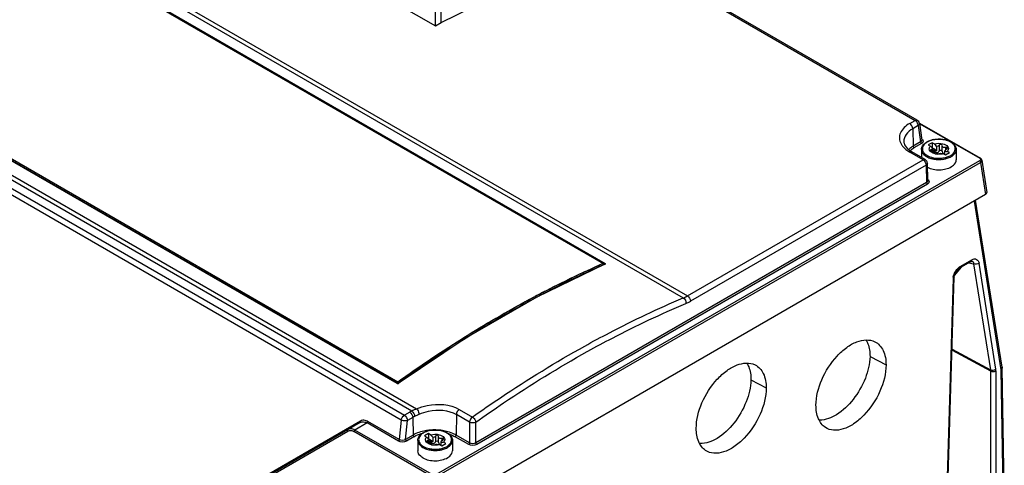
# Model space of a CAD drawing. Header units: inches. Extents: x 0 to 82.7, y 0 to 58.5.
# Tile 79 of 89: x 71.7 to 76.1, y 17.4 to 19.5. Entities that reach past the tile are written whole.
import ezdxf

# ---------------------------------------------------------------- set-up
doc = ezdxf.new("R2010")
doc.units = ezdxf.units.IN
doc.header["$LTSCALE"] = 4.547244
doc.header["$MEASUREMENT"] = 0
doc.layers.get('0').update_dxf_attribs({"linetype": 'CONTINUOUS'})

msp = doc.modelspace()

# ---------------------------------------------------------------- linework, layer by layer
at = {"color": 7, "linetype": 'CONTINUOUS'}
for p, q in [((69.4278, 21.2258), (74.6821, 18.1923)), ((69.4462, 21.2351), (74.7008, 18.2015)), ((68.3882, 20.6256), (73.4736, 17.6896)), ((73.4042, 17.6389), (68.3226, 20.5727)), ((68.3364, 20.5944), (73.418, 17.6606)), ((73.4515, 17.6795), (68.3696, 20.6135)), ((71.5064, 19.9736), (74.326, 18.3457)), ((74.3184, 18.3479), (71.5068, 19.9713)), ((71.5068, 19.9708), (74.3184, 18.3475)), ((71.508, 19.9758), (74.3276, 18.3479)), ((75.7423, 18.9978), (74.2266, 19.8729)), ((74.2266, 19.8662), (75.7324, 18.9968)), ((73.3844, 19.5253), (73.5584, 19.4249)), ((73.5584, 19.4249), (73.5584, 19.5278)), ((73.585, 19.4403), (73.585, 19.511)), ((73.585, 19.4403), (73.7235, 19.5073)), ((73.3854, 17.804), (70.5658, 19.4318)), ((73.3865, 17.8042), (70.5669, 19.432)), ((73.3886, 17.8108), (70.5769, 19.4342)), ((73.5584, 19.4249), (73.585, 19.4403)), ((75.7083, 18.9828), (75.7324, 18.9968)), ((75.7464, 18.973), (75.7222, 18.959)), ((75.7464, 18.973), (75.7577, 18.899)), ((75.7515, 18.983), (76.0254, 18.8248)), ((75.7519, 18.9837), (75.752, 18.9827)), ((75.7519, 18.9837), (75.7636, 18.9077)), ((75.7524, 18.9845), (76.0284, 18.8251)), ((75.7222, 18.959), (75.7234, 18.8792)), ((75.7577, 18.899), (75.7234, 18.8792)), ((75.7619, 18.8919), (75.7276, 18.872)), ((75.7636, 18.9068), (75.7577, 18.899)), ((75.7636, 18.9077), (75.7636, 18.9068)), ((75.81, 18.8955), (75.7926, 18.8855)), ((75.7926, 18.8855), (75.8022, 18.8799)), ((75.8196, 18.89), (75.81, 18.8955)), ((75.81, 18.8955), (75.81, 18.8714)), ((75.831, 18.8593), (75.831, 18.8786)), ((75.8415, 18.8842), (75.8415, 18.8577)), ((75.8561, 18.8816), (75.8561, 18.8819)), ((75.8561, 18.8551), (75.8561, 18.8817)), ((75.7181, 18.8538), (75.7083, 18.8528)), ((75.7686, 18.818), (75.7083, 18.8528)), ((75.7784, 18.8189), (75.7181, 18.8538)), ((75.7616, 18.8648), (75.7616, 18.8287)), ((75.8026, 18.8623), (75.8025, 18.8616)), ((75.8062, 18.8573), (75.809, 18.856)), ((75.8087, 18.8642), (75.8065, 18.864)), ((75.8065, 18.864), (75.8065, 18.8571)), ((75.8136, 18.8555), (75.8136, 18.8686)), ((75.831, 18.8593), (75.8139, 18.8692)), ((75.8224, 18.8604), (75.8224, 18.8547)), ((75.8245, 18.8475), (75.8245, 18.8474)), ((75.8402, 18.8555), (75.8415, 18.8577)), ((75.861, 18.846), (75.8706, 18.8405)), ((75.8644, 18.8458), (75.867, 18.8462)), ((75.867, 18.8425), (75.867, 18.8578)), ((75.8729, 18.8743), (75.8702, 18.8738)), ((75.8702, 18.8738), (75.8702, 18.8625)), ((75.8706, 18.8405), (75.888, 18.8505)), ((75.878, 18.87), (75.8781, 18.8709)), ((75.888, 18.8505), (75.8784, 18.8561)), ((75.919, 18.8648), (75.919, 18.8182)), ((76.0253, 18.8135), (73.5628, 17.3918)), ((73.567, 17.3847), (76.0295, 18.8064)), ((74.7008, 18.2015), (75.7686, 18.818)), ((75.7825, 18.7941), (74.7147, 18.1776)), ((75.7686, 18.818), (75.7784, 18.8189)), ((75.7883, 18.8025), (75.7825, 18.7941)), ((75.7825, 18.7941), (75.7849, 18.715)), ((75.7907, 18.7232), (75.7883, 18.8025)), ((76.0274, 18.8254), (76.0262, 18.8242)), ((76.0319, 18.8224), (76.0284, 18.8251)), ((76.0353, 18.815), (76.0295, 18.8064)), ((76.0295, 18.8064), (76.0519, 18.6606)), ((76.0354, 18.8145), (76.0352, 18.816)), ((76.0352, 18.816), (76.0577, 18.6698)), ((75.7849, 18.715), (73.7417, 17.5354)), ((75.7891, 18.7079), (73.7459, 17.5282)), ((75.7907, 18.7232), (75.7849, 18.715)), ((76.0519, 18.6606), (73.5493, 17.2158)), ((76.0004, 18.6309), (76.1212, 17.8669)), ((76.1267, 17.878), (76.007, 18.6347)), ((74.3267, 18.3452), (74.019, 18.1964)), ((74.315, 18.3464), (74.3184, 18.3479)), ((74.3152, 18.3461), (74.3184, 18.3475)), ((74.3213, 18.3423), (74.318, 18.3409)), ((74.3184, 18.3475), (74.3184, 18.3412)), ((74.3184, 18.3443), (74.3205, 18.3431)), ((74.3276, 18.3451), (74.3213, 18.3423)), ((74.3268, 18.3453), (74.3267, 18.3452)), ((75.9331, 18.3264), (75.9854, 18.3566)), ((75.9368, 18.3345), (75.9891, 18.3647)), ((75.9758, 18.351), (75.9979, 18.3471)), ((75.9855, 18.3566), (75.9876, 18.3577)), ((75.9876, 18.3577), (75.9911, 18.3585)), ((75.9911, 18.3585), (75.9927, 18.358)), ((75.9979, 18.3471), (76.0738, 17.8668)), ((76.0983, 17.8694), (76.0223, 18.3496)), ((75.9104, 18.2867), (75.9147, 18.3042)), ((75.9124, 18.2948), (75.9434, 18.3323)), ((75.9147, 18.3042), (75.9204, 18.3142)), ((75.9204, 18.3142), (75.9342, 18.327)), ((75.9342, 18.327), (75.9331, 18.3264)), ((75.9052, 18.28), (75.8482, 16.419)), ((75.8533, 16.4257), (75.9104, 18.2867)), ((74.019, 18.1964), (73.6986, 18.0114)), ((73.6986, 18.0114), (73.39, 17.8044)), ((74.2468, 17.9491), (74.2492, 17.9504)), ((75.9002, 17.9549), (76.0742, 17.8618)), ((75.9004, 17.9597), (76.0738, 17.8668)), ((75.5283, 17.927), (75.601, 17.8892)), ((76.0742, 17.8618), (76.0742, 16.5619)), ((76.0988, 17.862), (76.0988, 16.5621)), ((76.127, 17.8752), (76.1212, 17.8669)), ((76.1212, 17.8669), (76.1312, 17.2712)), ((76.1267, 17.878), (76.1268, 17.8757)), ((76.137, 17.2793), (76.127, 17.8752)), ((73.3886, 17.8108), (73.3886, 17.8044)), ((73.3924, 17.8054), (73.3909, 17.8043)), ((74.9886, 17.8207), (75.058, 17.7846)), ((73.3872, 17.8035), (73.3854, 17.804)), ((73.3866, 17.8042), (73.3864, 17.8042)), ((73.3883, 17.8039), (73.3866, 17.8042)), ((73.3886, 17.8036), (73.3872, 17.8035)), ((73.39, 17.8044), (73.3883, 17.8039)), ((73.4422, 17.6745), (73.418, 17.6606)), ((73.6661, 17.6871), (73.7261, 17.6524)), ((73.2174, 17.6275), (72.2091, 17.0454)), ((73.2186, 17.6343), (72.2654, 17.084)), ((73.395, 17.5503), (73.253, 17.6322)), ((73.4042, 17.6389), (73.395, 17.5503)), ((73.423, 17.5511), (73.4319, 17.6367)), ((73.4561, 17.6507), (73.4319, 17.6367)), ((73.4561, 17.6507), (73.4573, 17.5709)), ((73.6537, 17.6643), (73.6523, 17.5709)), ((73.7139, 17.6296), (73.6537, 17.6643)), ((73.7139, 17.6296), (73.7139, 17.5354)), ((73.7417, 17.5354), (73.7417, 17.6296)), ((72.2079, 17.0386), (73.1611, 17.5889)), ((73.5391, 17.3852), (73.1893, 17.5872)), ((73.2489, 17.6257), (73.1934, 17.5937)), ((73.5433, 17.3917), (73.1934, 17.5937)), ((73.3909, 17.5438), (73.2489, 17.6257)), ((73.4573, 17.5709), (73.423, 17.5511)), ((73.4615, 17.5637), (73.4271, 17.5439)), ((73.4788, 17.5468), (73.4788, 17.5002)), ((73.5272, 17.5776), (73.5098, 17.5675)), ((73.5098, 17.5675), (73.5195, 17.562)), ((73.5198, 17.5443), (73.5197, 17.5437)), ((73.5234, 17.5393), (73.5262, 17.538)), ((73.5259, 17.5462), (73.5238, 17.546)), ((73.5238, 17.546), (73.5238, 17.5392)), ((73.5369, 17.572), (73.5272, 17.5776)), ((73.5272, 17.5776), (73.5272, 17.5535)), ((73.5308, 17.5376), (73.5308, 17.5506)), ((73.5482, 17.5414), (73.5312, 17.5512)), ((73.5396, 17.5425), (73.5396, 17.5368)), ((73.5482, 17.5414), (73.5482, 17.5607)), ((73.5574, 17.5375), (73.5587, 17.5397)), ((73.5587, 17.5662), (73.5587, 17.5397)), ((73.5733, 17.5637), (73.5733, 17.564)), ((73.5733, 17.5371), (73.5733, 17.5637)), ((73.5842, 17.5246), (73.5842, 17.5399)), ((73.5901, 17.5563), (73.5874, 17.5559)), ((73.5874, 17.5559), (73.5874, 17.5445)), ((73.5952, 17.552), (73.5953, 17.5529)), ((73.6052, 17.5326), (73.5956, 17.5381)), ((73.6363, 17.5468), (73.6363, 17.5002)), ((73.7097, 17.5282), (73.6481, 17.5637)), ((73.7139, 17.5354), (73.6523, 17.5709)), ((73.5417, 17.5296), (73.5417, 17.5295)), ((73.5782, 17.5281), (73.5878, 17.5225)), ((73.5816, 17.5279), (73.5842, 17.5282)), ((73.5878, 17.5225), (73.6052, 17.5326))]:
    msp.add_line(p, q, dxfattribs=at)
for points in [[(76.0352, 18.816), (76.0345, 18.8186), (76.0319, 18.8224)], [(74.326, 18.3457), (74.3263, 18.3466), (74.3268, 18.3474), (74.3276, 18.3479)], [(74.3267, 18.3452), (74.327, 18.3453), (74.3276, 18.3451)], [(76.127, 17.8752), (76.1269, 17.8761), (76.1269, 17.877), (76.1267, 17.878)], [(73.3864, 17.8042), (73.3861, 17.8043), (73.3854, 17.804)], [(73.39, 17.8044), (73.3903, 17.8045), (73.3909, 17.8043)]]:
    msp.add_lwpolyline(points, dxfattribs=at)
for centre, radius, start, end in [((75.7323, 18.9807), 0.0198, 8.7876, 25.8662), ((75.804, 18.8608), 0.0405, 137.1595, 142.7893), ((75.8217, 18.8359), 0.0726, 119.0987, 122.8381), ((75.8344, 18.8078), 0.1034, 105.4971, 110.5363), ((75.9122, 18.9781), 0.1475, 221.7602, 223.5096), ((75.9096, 18.9757), 0.1439, 223.5141, 224.0961), ((75.8376, 18.7965), 0.1152, 101.4888, 105.525), ((75.929, 18.9876), 0.1466, 221.7559, 224.0997), ((75.9215, 18.9802), 0.136, 224.0737, 228.3157), ((75.8586, 18.8386), 0.0691, 58.7064, 60.0046), ((75.7637, 18.8003), 0.0882, 132.5473, 134.0452), ((75.7681, 18.7942), 0.0874, 131.62, 132.2868), ((75.7774, 18.957), 0.119, 236.3115, 238.4409), ((75.7811, 18.9628), 0.1259, 238.4352, 240.0065), ((75.9064, 18.9726), 0.1394, 224.0875, 226.2838), ((75.8146, 18.8719), 0.0169, 250.4615, 255.7261), ((75.9033, 18.9693), 0.1349, 226.2927, 226.8506), ((75.7987, 18.8089), 0.0481, 70.0716, 75.8462), ((75.902, 18.9679), 0.133, 226.8505, 227.4441), ((75.9003, 18.9661), 0.1305, 227.4431, 228.3509), ((75.8388, 18.9081), 0.065, 256.3851, 257.822), ((75.8429, 18.9035), 0.0603, 285.0714, 287.3893), ((75.8816, 18.9128), 0.0569, 255.1116, 258.7268), ((75.8806, 18.9077), 0.0517, 258.7197, 262.973), ((75.8894, 18.8407), 0.0291, 121.7612, 125.138), ((75.88, 18.9028), 0.0468, 262.9655, 267.9593), ((75.7686, 18.8019), 0.0197, 21.2816, 59.9239), ((75.8403, 18.9546), 0.1353, 266.836, 276.6502), ((75.8403, 18.9533), 0.1285, 266.8351, 276.6493), ((75.8414, 18.9449), 0.1256, 276.6398, 282.4982), ((75.843, 18.9377), 0.1181, 282.5459, 283.3551), ((75.8444, 18.9319), 0.1122, 283.3266, 287.2129), ((75.8463, 18.9248), 0.0993, 287.2363, 289.0421), ((76.1486, 14.1891), 4.5375, 113.7945, 117.8496), ((76.1704, 14.135), 4.6019, 113.7764, 117.5184), ((76.1623, 14.1516), 4.5832, 113.7674, 117.2929), ((76.1278, 14.2238), 4.5032, 113.7361, 117.3242), ((76.0087, 18.331), 0.039, 118.2999, 120.1766), ((75.9653, 18.2776), 0.0601, 170.9785, 177.685), ((76.2795, 13.9218), 4.8411, 117.2791, 118.0278), ((76.2848, 13.9124), 4.8522, 117.5017, 117.9498), ((76.4739, 13.5675), 5.2452, 118.0831, 121.9022), ((76.4235, 13.6549), 5.1444, 118.0456, 121.9397), ((76.3645, 13.7716), 5.0074, 118.0313, 119.5345), ((76.3024, 13.8873), 4.8761, 117.7901, 118.0256), ((74.6187, 18.3447), 0.1651, 292.5814, 299.821), ((76.4631, 13.597), 5.2079, 119.5318, 120.6189), ((76.8166, 13.0248), 5.887, 122.10018, 125.61231), ((76.759, 13.1106), 5.7838, 122.0688, 125.64368), ((76.6151, 13.3374), 5.5152, 121.8841, 122.0527), ((73.7112, 17.142), 0.597, 113.4576, 115.7893), ((73.2261, 17.5861), 0.0458, 60.0337, 64.5805), ((73.2271, 17.5868), 0.0523, 60.2397, 65.7767), ((74.1518, 16.2584), 1.5567, 115.3521, 116.2097), ((73.5516, 17.4898), 0.1034, 105.4971, 110.5363), ((73.5548, 17.4785), 0.1152, 101.4888, 105.525), ((73.5548, 17.3568), 0.2374, 88.7582, 95.0099), ((73.5551, 17.3611), 0.2331, 81.2574, 88.8014), ((73.5212, 17.5429), 0.0405, 137.1595, 142.7893), ((73.5389, 17.5179), 0.0726, 119.0987, 122.8381), ((73.6295, 17.6602), 0.1475, 221.7602, 223.5096), ((73.6268, 17.6577), 0.1439, 223.5141, 224.0961), ((73.6237, 17.6546), 0.1394, 224.0875, 226.2838), ((73.5318, 17.5539), 0.0169, 250.4615, 255.7261), ((73.6205, 17.6514), 0.1349, 226.2927, 226.8506), ((73.5159, 17.4909), 0.0481, 70.0716, 75.8462), ((73.6192, 17.65), 0.133, 226.8505, 227.4441), ((73.6175, 17.6481), 0.1305, 227.4431, 228.3509), ((73.6462, 17.6696), 0.1466, 221.7559, 224.0997), ((73.6387, 17.6623), 0.136, 224.0737, 228.3157), ((73.5989, 17.5949), 0.0569, 255.1116, 258.7268), ((73.5979, 17.5898), 0.0517, 258.7197, 262.973), ((73.6066, 17.5227), 0.0291, 121.7612, 125.138), ((73.5972, 17.5848), 0.0468, 262.9655, 267.9593), ((73.5758, 17.5207), 0.0691, 58.7064, 60.0046), ((73.5661, 17.4125), 0.1723, 69.3906, 74.3072), ((73.5561, 17.5901), 0.065, 256.3851, 257.822), ((73.5575, 17.6366), 0.1353, 266.836, 276.6502), ((73.5575, 17.6354), 0.1285, 266.8351, 276.6493), ((73.5587, 17.627), 0.1256, 276.6398, 282.4982), ((73.5602, 17.5856), 0.0603, 285.0714, 287.3893), ((73.5602, 17.6197), 0.1181, 282.5459, 283.3551), ((73.5616, 17.6139), 0.1122, 283.3266, 287.2129), ((73.5635, 17.6068), 0.0993, 287.2363, 289.0421)]:
    msp.add_arc(centre, radius, start, end, dxfattribs=at)
msp.add_ellipse((76.0379, 18.6686), major_axis=(0.0198, 0.0002), ratio=0.575802, start_param=-0.794762, end_param=0.081981, dxfattribs=at)
for points, knots in [([(75.7083, 18.9828), (75.6909, 18.9727), (75.6669, 18.9523), (75.6595, 18.9145), (75.6649, 18.8976), (75.669, 18.8901)], [0, 0, 0, 0, 0.541868, 0.76896, 1, 1, 1, 1]), ([(75.7222, 18.959), (75.7105, 18.9522), (75.6904, 18.9368), (75.6811, 18.912), (75.6813, 18.901)], [0, 0, 0, 0, 0.551147, 1, 1, 1, 1]), ([(75.669, 18.8901), (75.671, 18.8865), (75.6812, 18.8713), (75.6961, 18.8599), (75.7083, 18.8528)], [0, 0, 0, 0, 0.226182, 1, 1, 1, 1]), ([(75.6813, 18.901), (75.6814, 18.8984), (75.6831, 18.8859), (75.6912, 18.8751), (75.6983, 18.8683)], [0, 0, 0, 0, 0.209776, 1, 1, 1, 1]), ([(75.7616, 18.8648), (75.7616, 18.8678), (75.7637, 18.881), (75.7739, 18.8914), (75.7824, 18.8969)], [0, 0, 0, 0, 0.231426, 1, 1, 1, 1]), ([(75.7695, 18.9024), (75.7695, 18.8993), (75.7667, 18.895), (75.763, 18.8925), (75.7619, 18.8919)], [0, 0, 0, 0, 0.705062, 1, 1, 1, 1]), ([(75.7718, 18.8853), (75.7682, 18.8806), (75.7632, 18.8691), (75.7674, 18.8571), (75.7706, 18.8523)], [0, 0, 0, 0, 0.503646, 1, 1, 1, 1]), ([(75.7929, 18.9014), (75.7911, 18.9005), (75.7843, 18.897), (75.7781, 18.8924), (75.7743, 18.8883)], [0, 0, 0, 0, 0.270396, 1, 1, 1, 1]), ([(75.8271, 18.9105), (75.8241, 18.9102), (75.8123, 18.9085), (75.8008, 18.9051), (75.7929, 18.9014)], [0, 0, 0, 0, 0.262884, 1, 1, 1, 1]), ([(75.8561, 18.8821), (75.8561, 18.8849), (75.85, 18.8903), (75.8432, 18.8869), (75.8415, 18.8842)], [0, 0, 0, 0, 0.466342, 1, 1, 1, 1]), ([(75.8591, 18.8905), (75.8671, 18.8883), (75.8786, 18.883), (75.8847, 18.869), (75.8828, 18.8626), (75.8813, 18.8599)], [0, 0, 0, 0, 0.570515, 0.787664, 1, 1, 1, 1]), ([(75.91, 18.8837), (75.9072, 18.8879), (75.902, 18.8929), (75.8962, 18.8967), (75.8945, 18.8977)], [0, 0, 0, 0, 0.728387, 1, 1, 1, 1]), ([(75.8952, 18.8987), (75.8976, 18.8973), (75.9061, 18.8918), (75.9134, 18.8839), (75.9163, 18.8771)], [0, 0, 0, 0, 0.274925, 1, 1, 1, 1]), ([(75.7616, 18.8648), (75.7616, 18.8618), (75.764, 18.8481), (75.7755, 18.8379), (75.7846, 18.8326)], [0, 0, 0, 0, 0.22101, 1, 1, 1, 1]), ([(75.7706, 18.8523), (75.7716, 18.8509), (75.7762, 18.845), (75.7824, 18.8404), (75.7874, 18.8375)], [0, 0, 0, 0, 0.229136, 1, 1, 1, 1]), ([(75.8039, 18.8635), (75.8036, 18.8634), (75.8031, 18.8631), (75.8027, 18.8625), (75.8026, 18.8623)], [0, 0, 0, 0, 0.535906, 1, 1, 1, 1]), ([(75.8065, 18.864), (75.8061, 18.864), (75.8052, 18.8639), (75.8043, 18.8637), (75.8039, 18.8635)], [0, 0, 0, 0, 0.53534, 1, 1, 1, 1]), ([(75.8151, 18.8541), (75.8175, 18.8533), (75.8207, 18.8518), (75.8245, 18.8489), (75.8245, 18.8475)], [0, 0, 0, 0, 0.651043, 1, 1, 1, 1]), ([(75.8245, 18.8474), (75.8245, 18.8452), (75.832, 18.8445), (75.8365, 18.8439), (75.8391, 18.8452)], [0, 0, 0, 0, 0.424759, 1, 1, 1, 1]), ([(75.8378, 18.8531), (75.8382, 18.8534), (75.8391, 18.8542), (75.8398, 18.855), (75.8402, 18.8555)], [0, 0, 0, 0, 0.50176, 1, 1, 1, 1]), ([(75.8391, 18.8452), (75.8397, 18.8455), (75.8431, 18.8468), (75.8467, 18.8474), (75.8496, 18.8478)], [0, 0, 0, 0, 0.18449, 1, 1, 1, 1]), ([(75.8415, 18.8577), (75.843, 18.8606), (75.8503, 18.8652), (75.8561, 18.8586), (75.8561, 18.8556)], [0, 0, 0, 0, 0.525436, 1, 1, 1, 1]), ([(75.8573, 18.8499), (75.8576, 18.8493), (75.8584, 18.8481), (75.8595, 18.8472), (75.8601, 18.8468)], [0, 0, 0, 0, 0.505821, 1, 1, 1, 1]), ([(75.867, 18.8578), (75.8671, 18.8584), (75.8683, 18.8611), (75.8707, 18.8631), (75.8726, 18.8644)], [0, 0, 0, 0, 0.191525, 1, 1, 1, 1]), ([(75.8741, 18.8654), (75.8746, 18.8657), (75.8755, 18.8664), (75.8763, 18.8672), (75.8767, 18.8676)], [0, 0, 0, 0, 0.512268, 1, 1, 1, 1]), ([(75.8767, 18.8676), (75.877, 18.868), (75.8775, 18.8687), (75.8779, 18.8696), (75.878, 18.87)], [0, 0, 0, 0, 0.528019, 1, 1, 1, 1]), ([(75.8787, 18.8309), (75.8892, 18.8346), (75.9077, 18.8433), (75.9161, 18.864), (75.9147, 18.8722)], [0, 0, 0, 0, 0.573374, 1, 1, 1, 1]), ([(75.904, 18.8381), (75.9063, 18.8399), (75.914, 18.8469), (75.919, 18.8573), (75.919, 18.8648)], [0, 0, 0, 0, 0.284103, 1, 1, 1, 1]), ([(75.7884, 18.784), (75.8053, 18.7754), (75.8436, 18.7691), (75.8819, 18.7774), (75.8976, 18.787)], [0, 0, 0, 0, 0.506156, 1, 1, 1, 1]), ([(75.8976, 18.787), (75.9009, 18.789), (75.9113, 18.7964), (75.919, 18.8091), (75.919, 18.8182)], [0, 0, 0, 0, 0.293502, 1, 1, 1, 1]), ([(76.0254, 18.8248), (76.0262, 18.8244), (76.0286, 18.8227), (76.0296, 18.8191), (76.0288, 18.8172)], [0, 0, 0, 0, 0.303202, 1, 1, 1, 1]), ([(76.0286, 18.8254), (76.0284, 18.8255), (76.028, 18.8257), (76.0276, 18.8255), (76.0274, 18.8254)], [0, 0, 0, 0, 0.464546, 1, 1, 1, 1]), ([(76.0289, 18.8091), (76.0289, 18.8089), (76.0289, 18.8085), (76.0286, 18.8081), (76.0284, 18.808)], [0, 0, 0, 0, 0.483878, 1, 1, 1, 1]), ([(75.7966, 18.7183), (75.7966, 18.7152), (75.7938, 18.7109), (75.7902, 18.7085), (75.7891, 18.7079)], [0, 0, 0, 0, 0.705414, 1, 1, 1, 1]), ([(74.3276, 18.3479), (74.3281, 18.3476), (74.329, 18.3465), (74.3281, 18.3453), (74.3276, 18.3451)], [0, 0, 0, 0, 0.521677, 1, 1, 1, 1]), ([(75.9902, 18.3653), (75.9965, 18.3687), (76.0137, 18.3719), (76.0212, 18.3564), (76.0223, 18.3496)], [0, 0, 0, 0, 0.50954, 1, 1, 1, 1]), ([(75.9927, 18.358), (75.9954, 18.3569), (75.9978, 18.3524), (75.9979, 18.3483), (75.9979, 18.3471)], [0, 0, 0, 0, 0.700502, 1, 1, 1, 1]), ([(73.3885, 17.8112), (73.4396, 17.8478), (73.6405, 17.987), (73.8502, 18.1136), (74.0105, 18.1987)], [0, 0, 0, 0, 0.257182, 1, 1, 1, 1]), ([(74.2357, 17.9743), (74.2727, 17.9949), (74.4185, 18.0735), (74.5684, 18.1445), (74.6821, 18.1923)], [0, 0, 0, 0, 0.255688, 1, 1, 1, 1]), ([(74.2492, 17.9504), (74.2861, 17.9709), (74.4315, 18.0492), (74.581, 18.1199), (74.6943, 18.1674)], [0, 0, 0, 0, 0.255665, 1, 1, 1, 1]), ([(73.8106, 18.0789), (73.7754, 18.0581), (73.6331, 17.9716), (73.4946, 17.8786), (73.3924, 17.8054)], [0, 0, 0, 0, 0.245314, 1, 1, 1, 1]), ([(75.2835, 17.7059), (75.2835, 17.7453), (75.305, 17.8271), (75.3606, 17.9143), (75.4202, 17.9685), (75.4754, 18.0009), (75.526, 18.0059), (75.5503, 17.994)], [0, 0, 0, 0, 0.269411, 0.560667, 0.695735, 0.814671, 1, 1, 1, 1]), ([(75.5114, 18), (75.5143, 17.9952), (75.5255, 17.9725), (75.5286, 17.9465), (75.5283, 17.927)], [0, 0, 0, 0, 0.224947, 1, 1, 1, 1]), ([(75.5503, 17.994), (75.5666, 17.986), (75.595, 17.9527), (75.6009, 17.9114), (75.6009, 17.8892)], [0, 0, 0, 0, 0.448861, 1, 1, 1, 1]), ([(73.7259, 17.6526), (73.7679, 17.6823), (73.9335, 17.7962), (74.1049, 17.9017), (74.2357, 17.9743)], [0, 0, 0, 0, 0.255822, 1, 1, 1, 1]), ([(73.7417, 17.6296), (73.7832, 17.6591), (73.9472, 17.7723), (74.1172, 17.877), (74.2468, 17.9491)], [0, 0, 0, 0, 0.255694, 1, 1, 1, 1]), ([(74.7408, 17.6015), (74.7408, 17.6409), (74.7623, 17.7226), (74.8179, 17.8097), (74.8774, 17.8638), (74.9325, 17.8962), (74.9831, 17.9013), (75.0074, 17.8893)], [0, 0, 0, 0, 0.269413, 0.560671, 0.695739, 0.814673, 1, 1, 1, 1]), ([(74.9706, 17.8955), (74.9737, 17.8906), (74.9856, 17.8675), (74.9889, 17.8408), (74.9886, 17.8207)], [0, 0, 0, 0, 0.224332, 1, 1, 1, 1]), ([(75.5283, 17.927), (75.5278, 17.8935), (75.5105, 17.8234), (75.4573, 17.7319), (75.3868, 17.6628), (75.3269, 17.6383), (75.3001, 17.6385)], [0, 0, 0, 0, 0.255046, 0.536364, 0.796373, 1, 1, 1, 1]), ([(75.0074, 17.8893), (75.0236, 17.8813), (75.052, 17.848), (75.0579, 17.8068), (75.0579, 17.7846)], [0, 0, 0, 0, 0.448862, 1, 1, 1, 1]), ([(75.6009, 17.8892), (75.601, 17.8484), (75.5783, 17.764), (75.5196, 17.6751), (75.4577, 17.6212), (75.4105, 17.5969), (75.3648, 17.5896), (75.3368, 17.5982), (75.3259, 17.6055)], [0, 0, 0, 0, 0.271603, 0.563991, 0.697999, 0.814558, 0.913111, 1, 1, 1, 1]), ([(74.9886, 17.8207), (74.9881, 17.787), (74.9706, 17.7163), (74.9168, 17.6244), (74.8455, 17.5553), (74.7851, 17.5314), (74.7584, 17.5322)], [0, 0, 0, 0, 0.255787, 0.537756, 0.797526, 1, 1, 1, 1]), ([(73.3909, 17.8043), (73.3906, 17.8041), (73.3898, 17.8038), (73.389, 17.8036), (73.3886, 17.8036)], [0, 0, 0, 0, 0.466028, 1, 1, 1, 1]), ([(75.0579, 17.7846), (75.0579, 17.7439), (75.0353, 17.6596), (74.9766, 17.5708), (74.9148, 17.5169), (74.8677, 17.4927), (74.822, 17.4854), (74.794, 17.494), (74.7832, 17.5012)], [0, 0, 0, 0, 0.271601, 0.563988, 0.697996, 0.814557, 0.913111, 1, 1, 1, 1]), ([(73.4736, 17.6896), (73.489, 17.6966), (73.5512, 17.7164), (73.6242, 17.7113), (73.6661, 17.6871)], [0, 0, 0, 0, 0.259332, 1, 1, 1, 1]), ([(73.4736, 17.6896), (73.475, 17.6881), (73.4804, 17.6808), (73.4842, 17.6721), (73.4853, 17.6652)], [0, 0, 0, 0, 0.227554, 1, 1, 1, 1]), ([(73.4853, 17.6652), (73.4987, 17.6716), (73.553, 17.6895), (73.617, 17.6855), (73.6537, 17.6643)], [0, 0, 0, 0, 0.260113, 1, 1, 1, 1]), ([(75.3259, 17.6055), (75.3119, 17.6149), (75.2886, 17.6473), (75.2835, 17.6854), (75.2835, 17.7059)], [0, 0, 0, 0, 0.451041, 1, 1, 1, 1]), ([(73.2186, 17.6343), (73.2191, 17.6332), (73.2206, 17.631), (73.2182, 17.6289), (73.2174, 17.6291)], [0, 0, 0, 0, 0.599584, 1, 1, 1, 1]), ([(73.2174, 17.6275), (73.2234, 17.631), (73.2343, 17.632), (73.2433, 17.6286), (73.2457, 17.6274)], [0, 0, 0, 0, 0.724234, 1, 1, 1, 1]), ([(73.2485, 17.6345), (73.246, 17.6357), (73.2364, 17.6392), (73.225, 17.638), (73.2186, 17.6343)], [0, 0, 0, 0, 0.275605, 1, 1, 1, 1]), ([(73.4319, 17.6367), (73.4299, 17.6359), (73.4207, 17.6339), (73.4106, 17.6354), (73.4042, 17.6389)], [0, 0, 0, 0, 0.231134, 1, 1, 1, 1]), ([(73.7262, 17.6524), (73.7324, 17.6488), (73.7388, 17.6407), (73.7414, 17.6318), (73.7417, 17.6296)], [0, 0, 0, 0, 0.765905, 1, 1, 1, 1]), ([(73.1611, 17.5889), (73.1605, 17.5901), (73.1591, 17.5922), (73.1614, 17.5943), (73.1623, 17.5941)], [0, 0, 0, 0, 0.599588, 1, 1, 1, 1]), ([(73.1934, 17.5937), (73.1908, 17.5952), (73.1812, 17.5998), (73.1689, 17.5995), (73.1623, 17.5957)], [0, 0, 0, 0, 0.282989, 1, 1, 1, 1]), ([(73.5341, 17.5933), (73.5269, 17.5927), (73.5004, 17.5891), (73.4743, 17.5807), (73.4573, 17.5709)], [0, 0, 0, 0, 0.267291, 1, 1, 1, 1]), ([(73.5102, 17.5835), (73.5083, 17.5826), (73.5016, 17.5791), (73.4953, 17.5745), (73.4915, 17.5704)], [0, 0, 0, 0, 0.270396, 1, 1, 1, 1]), ([(73.5444, 17.5926), (73.5413, 17.5922), (73.5296, 17.5906), (73.518, 17.5872), (73.5102, 17.5835)], [0, 0, 0, 0, 0.262884, 1, 1, 1, 1]), ([(73.6523, 17.5709), (73.6496, 17.5725), (73.6378, 17.5787), (73.6251, 17.5834), (73.6153, 17.5861)], [0, 0, 0, 0, 0.23692, 1, 1, 1, 1]), ([(74.7832, 17.5012), (74.7692, 17.5106), (74.7459, 17.543), (74.7408, 17.581), (74.7408, 17.6015)], [0, 0, 0, 0, 0.45104, 1, 1, 1, 1]), ([(73.4615, 17.5637), (73.4645, 17.5654), (73.4773, 17.5722), (73.4912, 17.577), (73.502, 17.5797)], [0, 0, 0, 0, 0.23608, 1, 1, 1, 1]), ([(73.4788, 17.5468), (73.4788, 17.5499), (73.4809, 17.563), (73.4911, 17.5734), (73.4996, 17.5789)], [0, 0, 0, 0, 0.231426, 1, 1, 1, 1]), ([(73.4788, 17.5468), (73.4788, 17.5438), (73.4812, 17.5302), (73.4927, 17.52), (73.5018, 17.5147)], [0, 0, 0, 0, 0.22101, 1, 1, 1, 1]), ([(73.489, 17.5673), (73.4855, 17.5627), (73.4805, 17.5511), (73.4846, 17.5392), (73.4878, 17.5344)], [0, 0, 0, 0, 0.503646, 1, 1, 1, 1]), ([(73.5212, 17.5455), (73.5209, 17.5454), (73.5203, 17.5451), (73.5199, 17.5446), (73.5198, 17.5443)], [0, 0, 0, 0, 0.535906, 1, 1, 1, 1]), ([(73.5238, 17.546), (73.5233, 17.546), (73.5224, 17.5459), (73.5215, 17.5457), (73.5212, 17.5455)], [0, 0, 0, 0, 0.53534, 1, 1, 1, 1]), ([(73.555, 17.5351), (73.5555, 17.5355), (73.5563, 17.5362), (73.557, 17.5371), (73.5574, 17.5375)], [0, 0, 0, 0, 0.50176, 1, 1, 1, 1]), ([(73.5733, 17.5641), (73.5733, 17.5669), (73.5672, 17.5724), (73.5604, 17.5689), (73.5587, 17.5662)], [0, 0, 0, 0, 0.466342, 1, 1, 1, 1]), ([(73.5587, 17.5397), (73.5602, 17.5427), (73.5675, 17.5473), (73.5733, 17.5406), (73.5733, 17.5376)], [0, 0, 0, 0, 0.525436, 1, 1, 1, 1]), ([(73.5764, 17.5725), (73.5843, 17.5703), (73.5959, 17.5651), (73.6019, 17.5511), (73.6001, 17.5446), (73.5985, 17.542)], [0, 0, 0, 0, 0.570515, 0.787664, 1, 1, 1, 1]), ([(73.5842, 17.5399), (73.5843, 17.5404), (73.5855, 17.5432), (73.5879, 17.5451), (73.5899, 17.5465)], [0, 0, 0, 0, 0.191525, 1, 1, 1, 1]), ([(73.5913, 17.5474), (73.5918, 17.5477), (73.5927, 17.5484), (73.5935, 17.5492), (73.5939, 17.5496)], [0, 0, 0, 0, 0.512268, 1, 1, 1, 1]), ([(73.5939, 17.5496), (73.5942, 17.55), (73.5947, 17.5507), (73.5951, 17.5516), (73.5952, 17.552)], [0, 0, 0, 0, 0.528019, 1, 1, 1, 1]), ([(73.5959, 17.513), (73.6064, 17.5166), (73.6249, 17.5254), (73.6334, 17.5461), (73.632, 17.5542)], [0, 0, 0, 0, 0.573374, 1, 1, 1, 1]), ([(73.6272, 17.5657), (73.6244, 17.5699), (73.6192, 17.5749), (73.6134, 17.5788), (73.6118, 17.5798)], [0, 0, 0, 0, 0.728387, 1, 1, 1, 1]), ([(73.6124, 17.5808), (73.6148, 17.5794), (73.6233, 17.5738), (73.6306, 17.5659), (73.6336, 17.5592)], [0, 0, 0, 0, 0.274925, 1, 1, 1, 1]), ([(73.6212, 17.5201), (73.6235, 17.5219), (73.6312, 17.5289), (73.6363, 17.5394), (73.6363, 17.5468)], [0, 0, 0, 0, 0.284103, 1, 1, 1, 1]), ([(73.5018, 17.4681), (73.4984, 17.4701), (73.4873, 17.4775), (73.4788, 17.4907), (73.4788, 17.5002)], [0, 0, 0, 0, 0.295608, 1, 1, 1, 1]), ([(73.4878, 17.5344), (73.4888, 17.5329), (73.4934, 17.527), (73.4996, 17.5224), (73.5046, 17.5195)], [0, 0, 0, 0, 0.229136, 1, 1, 1, 1]), ([(73.5018, 17.5147), (73.5038, 17.5135), (73.5125, 17.5091), (73.5218, 17.5061), (73.5291, 17.5044)], [0, 0, 0, 0, 0.234898, 1, 1, 1, 1]), ([(73.5323, 17.5362), (73.5347, 17.5353), (73.538, 17.5338), (73.5417, 17.531), (73.5417, 17.5296)], [0, 0, 0, 0, 0.651043, 1, 1, 1, 1]), ([(73.5417, 17.5294), (73.5417, 17.5273), (73.5492, 17.5266), (73.5537, 17.5259), (73.5563, 17.5272)], [0, 0, 0, 0, 0.424759, 1, 1, 1, 1]), ([(73.5563, 17.5272), (73.5569, 17.5275), (73.5603, 17.5288), (73.5639, 17.5295), (73.5668, 17.5298)], [0, 0, 0, 0, 0.18449, 1, 1, 1, 1]), ([(73.5745, 17.532), (73.5748, 17.5313), (73.5756, 17.5301), (73.5767, 17.5292), (73.5774, 17.5289)], [0, 0, 0, 0, 0.505821, 1, 1, 1, 1]), ([(73.6149, 17.4691), (73.6181, 17.471), (73.6285, 17.4784), (73.6363, 17.4911), (73.6363, 17.5002)], [0, 0, 0, 0, 0.293502, 1, 1, 1, 1]), ([(73.5018, 17.4681), (73.5187, 17.4583), (73.5586, 17.4509), (73.5984, 17.459), (73.6149, 17.4691)], [0, 0, 0, 0, 0.502006, 1, 1, 1, 1])]:
    msp.add_open_spline(points, degree=3, knots=knots, dxfattribs=at)
for points in [[(75.7222, 18.959), (75.722, 18.9682), (75.7162, 18.9782), (75.7083, 18.9828)], [(75.7324, 18.9968), (75.7353, 18.9984), (75.7394, 18.9994), (75.7423, 18.9978)], [(75.737, 18.9933), (75.7356, 18.9946), (75.7341, 18.9958), (75.7324, 18.9968)], [(75.7422, 18.9865), (75.7408, 18.989), (75.739, 18.9913), (75.737, 18.9933)], [(75.7464, 18.973), (75.7463, 18.9777), (75.7446, 18.9825), (75.7422, 18.9865)], [(75.7423, 18.9978), (75.7456, 18.9958), (75.7485, 18.9928), (75.7501, 18.9893)], [(75.752, 18.9827), (75.7521, 18.979), (75.7494, 18.9752), (75.7464, 18.973)], [(75.7234, 18.8792), (75.7165, 18.8752), (75.71, 18.8706), (75.7041, 18.8653)], [(75.7234, 18.8792), (75.7234, 18.8771), (75.7247, 18.8731), (75.7267, 18.8737)], [(75.7577, 18.899), (75.7577, 18.8969), (75.759, 18.8929), (75.7611, 18.8936)], [(75.7636, 18.9119), (75.7667, 18.9098), (75.7695, 18.9061), (75.7695, 18.9024)], [(75.7864, 18.8993), (75.7902, 18.9014), (75.7941, 18.9032), (75.7981, 18.9047)], [(75.797, 18.8676), (75.7969, 18.8721), (75.7992, 18.8767), (75.8022, 18.8799)], [(75.8146, 18.9094), (75.8339, 18.9133), (75.8546, 18.9128), (75.8735, 18.9076)], [(75.8196, 18.89), (75.8322, 18.8939), (75.8465, 18.894), (75.8591, 18.8905)], [(75.8687, 18.9079), (75.8552, 18.9111), (75.841, 18.9119), (75.8271, 18.9105)], [(75.8415, 18.8842), (75.8394, 18.8808), (75.835, 18.8786), (75.831, 18.8786)], [(75.8588, 18.8756), (75.8571, 18.877), (75.8561, 18.8794), (75.8561, 18.8816)], [(75.8828, 18.9035), (75.8782, 18.9054), (75.8735, 18.9068), (75.8687, 18.9079)], [(75.8735, 18.9076), (75.881, 18.9055), (75.8884, 18.9026), (75.8952, 18.8987)], [(75.8932, 18.8985), (75.8899, 18.9005), (75.8863, 18.9021), (75.8828, 18.9035)], [(75.9147, 18.8722), (75.9141, 18.8763), (75.9123, 18.8802), (75.91, 18.8837)], [(75.9163, 18.8771), (75.9181, 18.8733), (75.919, 18.869), (75.919, 18.8648)], [(75.6983, 18.8683), (75.7023, 18.8644), (75.7068, 18.861), (75.7114, 18.8579)], [(75.7101, 18.8595), (75.7154, 18.8643), (75.7214, 18.8684), (75.7276, 18.872)], [(75.7846, 18.8326), (75.7881, 18.8306), (75.7918, 18.8289), (75.7956, 18.8274)], [(75.7874, 18.8375), (75.7954, 18.8328), (75.8043, 18.8297), (75.8133, 18.8277)], [(75.8016, 18.8568), (75.799, 18.8597), (75.7971, 18.8637), (75.797, 18.8676)], [(75.8072, 18.8519), (75.8051, 18.8533), (75.8032, 18.8549), (75.8016, 18.8568)], [(75.8025, 18.8616), (75.8025, 18.8597), (75.8045, 18.8582), (75.8062, 18.8573)], [(75.8235, 18.8449), (75.8178, 18.8463), (75.8121, 18.8485), (75.8072, 18.8519)], [(75.8136, 18.8686), (75.8132, 18.8664), (75.8108, 18.8646), (75.8087, 18.8642)], [(75.8224, 18.8604), (75.8195, 18.8614), (75.8161, 18.8613), (75.8134, 18.8601)], [(75.8135, 18.8569), (75.815, 18.8574), (75.8167, 18.8574), (75.8182, 18.857)], [(75.8182, 18.857), (75.8197, 18.8565), (75.8212, 18.8557), (75.8224, 18.8547)], [(75.8224, 18.8604), (75.8251, 18.8595), (75.8281, 18.8591), (75.831, 18.8593)], [(75.8224, 18.8547), (75.8252, 18.8522), (75.8295, 18.8504), (75.8332, 18.851)], [(75.8388, 18.843), (75.8342, 18.8431), (75.8296, 18.8436), (75.8251, 18.8446)], [(75.8332, 18.851), (75.8349, 18.8513), (75.8365, 18.8521), (75.8378, 18.8531)], [(75.8586, 18.8453), (75.8522, 18.8436), (75.8455, 18.8429), (75.8388, 18.843)], [(75.8496, 18.8478), (75.8533, 18.8468), (75.8571, 18.8462), (75.861, 18.846)], [(75.8561, 18.8551), (75.8561, 18.8533), (75.8565, 18.8515), (75.8573, 18.8499)], [(75.8655, 18.8732), (75.8631, 18.8732), (75.8605, 18.874), (75.8588, 18.8756)], [(75.8601, 18.8468), (75.8614, 18.8461), (75.8629, 18.8458), (75.8644, 18.8458)], [(75.8702, 18.8738), (75.8687, 18.8734), (75.8671, 18.8732), (75.8655, 18.8732)], [(75.8781, 18.8709), (75.8781, 18.873), (75.875, 18.8744), (75.8729, 18.8743)], [(75.8776, 18.8247), (75.8839, 18.8267), (75.89, 18.8292), (75.8957, 18.8325)], [(75.8813, 18.8599), (75.8805, 18.8585), (75.8795, 18.8572), (75.8784, 18.8561)], [(75.8957, 18.8325), (75.8986, 18.8341), (75.9014, 18.836), (75.904, 18.8381)], [(75.7686, 18.818), (75.7702, 18.817), (75.7718, 18.8158), (75.7731, 18.8145)], [(75.7731, 18.8145), (75.7752, 18.8125), (75.7769, 18.8102), (75.7784, 18.8077)], [(75.7784, 18.8077), (75.7798, 18.8053), (75.7809, 18.8027), (75.7816, 18.8)], [(75.7816, 18.8), (75.7822, 18.7981), (75.7825, 18.7961), (75.7825, 18.7941)], [(75.7883, 18.8025), (75.7882, 18.8047), (75.7878, 18.8069), (75.7869, 18.809)], [(75.7956, 18.8274), (75.8009, 18.8253), (75.8063, 18.8236), (75.8119, 18.8224)], [(75.8119, 18.8224), (75.8187, 18.8208), (75.8258, 18.8199), (75.8328, 18.8195)], [(75.8133, 18.8277), (75.8198, 18.8263), (75.8265, 18.8254), (75.8332, 18.825)], [(75.8552, 18.8257), (75.8621, 18.8265), (75.869, 18.8279), (75.8757, 18.83)], [(76.0288, 18.8172), (76.0281, 18.8156), (76.0268, 18.8144), (76.0253, 18.8135)], [(76.0253, 18.8135), (76.027, 18.8126), (76.0289, 18.811), (76.0289, 18.8091)], [(75.7849, 18.715), (75.7849, 18.7129), (75.7862, 18.7089), (75.7883, 18.7096)], [(75.7915, 18.7271), (75.7942, 18.725), (75.7966, 18.7217), (75.7966, 18.7183)], [(75.9855, 18.3566), (75.988, 18.3581), (75.9891, 18.3617), (75.9891, 18.3647)], [(76.0223, 18.3496), (76.0158, 18.3446), (76.0051, 18.3433), (75.9979, 18.3471)], [(75.9059, 18.287), (75.9073, 18.2957), (75.9106, 18.3043), (75.915, 18.3119)], [(75.915, 18.3119), (75.9191, 18.3188), (75.9244, 18.3252), (75.9307, 18.3302)], [(75.9307, 18.3302), (75.9326, 18.3318), (75.9346, 18.3332), (75.9368, 18.3345)], [(75.9331, 18.3264), (75.9357, 18.3278), (75.9368, 18.3315), (75.9368, 18.3345)], [(75.9104, 18.2867), (75.9103, 18.2839), (75.9077, 18.2814), (75.9052, 18.28)], [(74.6821, 18.1923), (74.6901, 18.1877), (74.6951, 18.1766), (74.6943, 18.1674)], [(74.6943, 18.1674), (74.7013, 18.1704), (74.7081, 18.1738), (74.7147, 18.1776)], [(74.7008, 18.2015), (74.7088, 18.1969), (74.7146, 18.1868), (74.7147, 18.1776)], [(76.0742, 17.8618), (76.0742, 17.8634), (76.0743, 17.8651), (76.0736, 17.8667)], [(76.0738, 17.8668), (76.0811, 17.863), (76.0918, 17.8644), (76.0983, 17.8694)], [(76.0742, 17.8618), (76.0814, 17.8579), (76.0917, 17.8579), (76.0988, 17.862)], [(76.0988, 17.862), (76.0988, 17.8644), (76.0989, 17.8669), (76.098, 17.8691)], [(76.1268, 17.8757), (76.1264, 17.8722), (76.124, 17.869), (76.1212, 17.8669)], [(73.4422, 17.6745), (73.4502, 17.6699), (73.456, 17.6599), (73.4561, 17.6507)], [(73.4515, 17.6795), (73.4484, 17.678), (73.4452, 17.6764), (73.4424, 17.6744)], [(73.4515, 17.6795), (73.4591, 17.6743), (73.4642, 17.6642), (73.4643, 17.655)], [(73.6661, 17.6871), (73.659, 17.6821), (73.6539, 17.6729), (73.6537, 17.6643)], [(73.253, 17.6322), (73.2528, 17.6303), (73.2516, 17.6267), (73.2497, 17.6273)], [(73.4042, 17.6389), (73.4053, 17.6474), (73.4106, 17.6563), (73.418, 17.6606)], [(73.418, 17.6606), (73.426, 17.656), (73.4318, 17.6459), (73.4319, 17.6367)], [(73.4643, 17.655), (73.4615, 17.6537), (73.4588, 17.6524), (73.4563, 17.6506)], [(73.7261, 17.6524), (73.7191, 17.6473), (73.714, 17.6382), (73.7139, 17.6296)], [(73.7417, 17.6296), (73.7336, 17.6251), (73.722, 17.6251), (73.7139, 17.6296)], [(73.1611, 17.5889), (73.1637, 17.5904), (73.1667, 17.5914), (73.1697, 17.5918)], [(73.1697, 17.5918), (73.1729, 17.5922), (73.1762, 17.592), (73.1794, 17.5912)], [(73.1794, 17.5912), (73.1828, 17.5904), (73.1862, 17.589), (73.1893, 17.5872)], [(73.1934, 17.5937), (73.1917, 17.5927), (73.1892, 17.5902), (73.1903, 17.5885)], [(73.5037, 17.5813), (73.5074, 17.5834), (73.5113, 17.5852), (73.5153, 17.5867)], [(73.5319, 17.5914), (73.5511, 17.5953), (73.5718, 17.5948), (73.5907, 17.5896)], [(73.5859, 17.59), (73.5724, 17.5932), (73.5582, 17.594), (73.5444, 17.5926)], [(73.6, 17.5856), (73.5954, 17.5874), (73.5907, 17.5889), (73.5859, 17.59)], [(73.6153, 17.5861), (73.6072, 17.5884), (73.5989, 17.5902), (73.5905, 17.5915)], [(73.5907, 17.5896), (73.5983, 17.5875), (73.6056, 17.5847), (73.6124, 17.5808)], [(73.6104, 17.5806), (73.6071, 17.5825), (73.6036, 17.5842), (73.6, 17.5856)], [(73.4271, 17.5439), (73.4167, 17.5378), (73.4013, 17.5377), (73.3909, 17.5438)], [(73.395, 17.5503), (73.3947, 17.5483), (73.3935, 17.5447), (73.3916, 17.5453)], [(73.423, 17.5511), (73.4151, 17.546), (73.4031, 17.5456), (73.395, 17.5503)], [(73.423, 17.5511), (73.423, 17.549), (73.4243, 17.545), (73.4263, 17.5457)], [(73.4573, 17.5709), (73.4573, 17.5688), (73.4586, 17.5648), (73.4606, 17.5654)], [(73.5142, 17.5496), (73.5141, 17.5541), (73.5164, 17.5587), (73.5195, 17.562)], [(73.5188, 17.5388), (73.5162, 17.5418), (73.5143, 17.5457), (73.5142, 17.5496)], [(73.5244, 17.5339), (73.5224, 17.5353), (73.5204, 17.537), (73.5188, 17.5388)], [(73.5197, 17.5437), (73.5197, 17.5417), (73.5218, 17.5403), (73.5234, 17.5393)], [(73.5308, 17.5506), (73.5304, 17.5484), (73.528, 17.5467), (73.5259, 17.5462)], [(73.5396, 17.5425), (73.5368, 17.5434), (73.5334, 17.5434), (73.5307, 17.5421)], [(73.5307, 17.5389), (73.5322, 17.5395), (73.5339, 17.5394), (73.5355, 17.539)], [(73.5355, 17.539), (73.537, 17.5386), (73.5384, 17.5378), (73.5396, 17.5368)], [(73.5369, 17.572), (73.5494, 17.576), (73.5637, 17.5761), (73.5764, 17.5725)], [(73.5396, 17.5425), (73.5423, 17.5415), (73.5453, 17.5412), (73.5482, 17.5414)], [(73.5587, 17.5662), (73.5567, 17.5628), (73.5522, 17.5607), (73.5482, 17.5607)], [(73.576, 17.5576), (73.5743, 17.5591), (73.5733, 17.5615), (73.5733, 17.5637)], [(73.5733, 17.5371), (73.5733, 17.5354), (73.5737, 17.5335), (73.5745, 17.532)], [(73.5827, 17.5552), (73.5804, 17.5553), (73.5778, 17.556), (73.576, 17.5576)], [(73.5874, 17.5559), (73.5859, 17.5554), (73.5843, 17.5552), (73.5827, 17.5552)], [(73.5953, 17.5529), (73.5953, 17.555), (73.5922, 17.5564), (73.5901, 17.5563)], [(73.5985, 17.542), (73.5977, 17.5406), (73.5967, 17.5393), (73.5956, 17.5381)], [(73.6267, 17.5737), (73.6341, 17.571), (73.6413, 17.5676), (73.6481, 17.5637)], [(73.632, 17.5542), (73.6313, 17.5583), (73.6295, 17.5623), (73.6272, 17.5657)], [(73.6336, 17.5592), (73.6353, 17.5553), (73.6363, 17.551), (73.6363, 17.5468)], [(73.6523, 17.5709), (73.6523, 17.5688), (73.651, 17.5648), (73.649, 17.5654)], [(73.5046, 17.5195), (73.5126, 17.5149), (73.5215, 17.5118), (73.5305, 17.5098)], [(73.5408, 17.527), (73.535, 17.5284), (73.5293, 17.5306), (73.5244, 17.5339)], [(73.5291, 17.5044), (73.536, 17.5029), (73.543, 17.502), (73.5501, 17.5016)], [(73.5305, 17.5098), (73.537, 17.5083), (73.5437, 17.5074), (73.5504, 17.507)], [(73.5396, 17.5368), (73.5425, 17.5342), (73.5467, 17.5324), (73.5504, 17.5331)], [(73.5561, 17.5251), (73.5515, 17.5251), (73.5469, 17.5256), (73.5424, 17.5266)], [(73.5504, 17.5331), (73.5521, 17.5334), (73.5537, 17.5341), (73.555, 17.5351)], [(73.5758, 17.5274), (73.5694, 17.5257), (73.5627, 17.5249), (73.5561, 17.5251)], [(73.5668, 17.5298), (73.5705, 17.5288), (73.5744, 17.5282), (73.5782, 17.5281)], [(73.5724, 17.5077), (73.5793, 17.5085), (73.5863, 17.5099), (73.5929, 17.512)], [(73.5774, 17.5289), (73.5786, 17.5281), (73.5802, 17.5278), (73.5816, 17.5279)], [(73.5948, 17.5068), (73.6011, 17.5087), (73.6073, 17.5113), (73.613, 17.5145)], [(73.613, 17.5145), (73.6158, 17.5162), (73.6186, 17.518), (73.6212, 17.5201)], [(73.7459, 17.5282), (73.7353, 17.5223), (73.7202, 17.5223), (73.7097, 17.5282)], [(73.7139, 17.5354), (73.7138, 17.5332), (73.7125, 17.5292), (73.7105, 17.5299)], [(73.7417, 17.5354), (73.7337, 17.5307), (73.7219, 17.5307), (73.7139, 17.5354)], [(73.7417, 17.5354), (73.7417, 17.5333), (73.743, 17.5293), (73.745, 17.53)]]:
    msp.add_open_spline(points, degree=3, dxfattribs=at)

doc.saveas('drawing.dxf')
